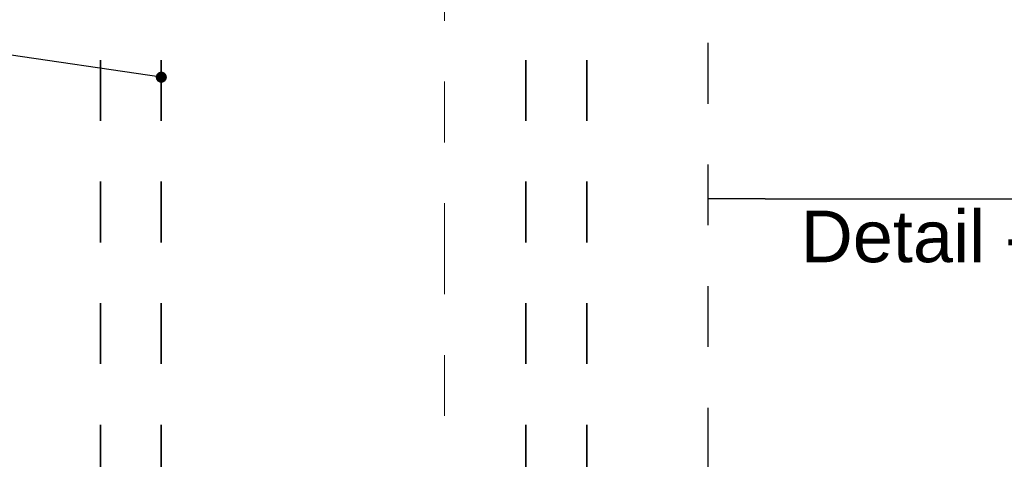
# Model space of a CAD drawing. Header units: metres. Extents: x -4 to 100, y -11 to 17.
# Tile 116 of 256: x 7.757 to 9.377, y 6.466 to 7.189. Entities that reach past the tile are written whole.
import ezdxf

# ---------------------------------------------------------------- set-up
doc = ezdxf.new("R2010")
doc.units = ezdxf.units.M
doc.header["$MEASUREMENT"] = 0
for name, pattern in [('Punktlinie eng', [0.0375, 0.0125, -0.025]), ('Schnittlinie', [0.3, 0.15, -0.075, 0, -0.075]), ('Untersicht', [0.1, 0.075, -0.025])]:
    doc.linetypes.add(name, pattern=pattern)
for name, color, linetype in [('203 - Marker.Schnitt - Ausbaudetail SA', 7, 'Continuous'), ('208 - Marker.Detail', 7, 'Continuous'), ('Neubau_152 - Bemaßung_ Beschriftung.Ausbau', 7, 'Continuous'), ('Neubau_606 - Struktur.Wand Innen Ausbau', 7, 'Continuous'), ('Neubau_653 - Abdeckung.TB Verkofferung', 7, 'Continuous')]:
    doc.layers.add(name, color=color, linetype=linetype)
doc.styles.add('ERSTELLTER_STIL_2', font='txt')
doc.dimstyles.new('ERSTELLTER_STIL__8', dxfattribs={"dimtxt": 0.18, "dimasz": 0.03648, "dimexe": 0.18, "dimexo": 0.0625, "dimgap": 0, "dimtad": 0, "dimtih": 1, "dimtoh": 1, "dimdec": 4, "dimzin": 0, "dimdsep": 46, "dimcen": 0.09, "dimadec": 0, "dimazin": 0, "dimtfac": 1, "dimtdec": 4, "dimtmove": 0, "dimatfit": 3, "dimldrblk": 'ARROWHEAD_11', "dimfxl": 1, "dimtolj": 1, "dimtzin": 0, "dimarcsym": 0})

# ---------------------------------------------------------------- blocks, each defined once
blk = doc.blocks.new('ARROWHEAD_11')
at = {"color": 0, "linetype": 'Continuous', "lineweight": 0}
blk.add_line((0, 0), (-1, 0), dxfattribs=at)
at = {"color": 0, "linetype": 'Continuous', "lineweight": 0, "const_width": 0.25, "flags": 128}
blk.add_lwpolyline([(-0.125, 0, 1), (0.125, 0, 1)], format="xyb", close=True, dxfattribs=at)

msp = doc.modelspace()

# ---------------------------------------------------------------- linework, layer by layer
at = {"layer": '203 - Marker.Schnitt - Ausbaudetail SA', "color": 7, "linetype": 'Schnittlinie', "lineweight": 13}
msp.add_line((8.4561, 8.687), (8.4561, 5.013), dxfattribs=at)
at = {"layer": '208 - Marker.Detail', "color": 30, "linetype": 'Punktlinie eng', "lineweight": 25, "true_color": 0xff6e00}
msp.add_line((8.89, 5.0505), (8.89, 8.6495), dxfattribs=at)
at = {"layer": '208 - Marker.Detail', "color": 30, "linetype": 'Continuous', "lineweight": 25, "true_color": 0xff6e00}
for p, q in [((8.9837, 6.8942), (8.89, 6.8942)), ((8.9837, 6.8942), (9.0337, 6.8942)), ((9.0337, 6.8942), (10.7837, 6.8942))]:
    msp.add_line(p, q, dxfattribs=at)
at = {"layer": 'Neubau_653 - Abdeckung.TB Verkofferung', "color": 1, "linetype": 'Untersicht', "lineweight": 35, "flags": 128}
for points in [[(7.89, 6.0225), (7.89, 8.0775)], [(7.99, 6.0225), (7.99, 8.0775)], [(8.59, 6.0225), (8.59, 8.0775)], [(8.69, 6.0225), (8.69, 8.0775)]]:
    msp.add_lwpolyline(points, dxfattribs=at)

# ---------------------------------------------------------------- texts
at = {"layer": '208 - Marker.Detail', "color": 30, "lineweight": 25, "true_color": 0xff6e00, "insert": (9.0422, 6.8748), "char_height": 0.085, "attachment_point": 1, "style": 'ERSTELLTER_STIL_2'}
msp.add_mtext('\\A1;{\\pql;\\fArial|b0|i0|c0|p38;Detail - I-30 Kanal an Trockenbau}', dxfattribs=at)
at = {"layer": 'Neubau_606 - Struktur.Wand Innen Ausbau', "color": 1, "lineweight": 13, "insert": (9.3575, 6.5032), "char_height": 0.085, "attachment_point": 3, "style": 'ERSTELLTER_STIL_2'}
msp.add_mtext('\\A1;{\\pqr;\\pt0;\\fArial|b0|i0|c0|p38;\\C7;}', dxfattribs=at)

# ---------------------------------------------------------------- leaders
at = {"layer": 'Neubau_152 - Bemaßung_ Beschriftung.Ausbau', "color": 1, "linetype": 'Continuous', "lineweight": 13, "annotation_type": 0, "has_hookline": 1, "hookline_direction": 1, "text_width": 0.5214}
msp.add_leader([(7.99, 7.0942), (7.69, 7.1383), (7.6314, 7.1383)], dimstyle='ERSTELLTER_STIL__8', dxfattribs=at)

doc.saveas('drawing.dxf')
